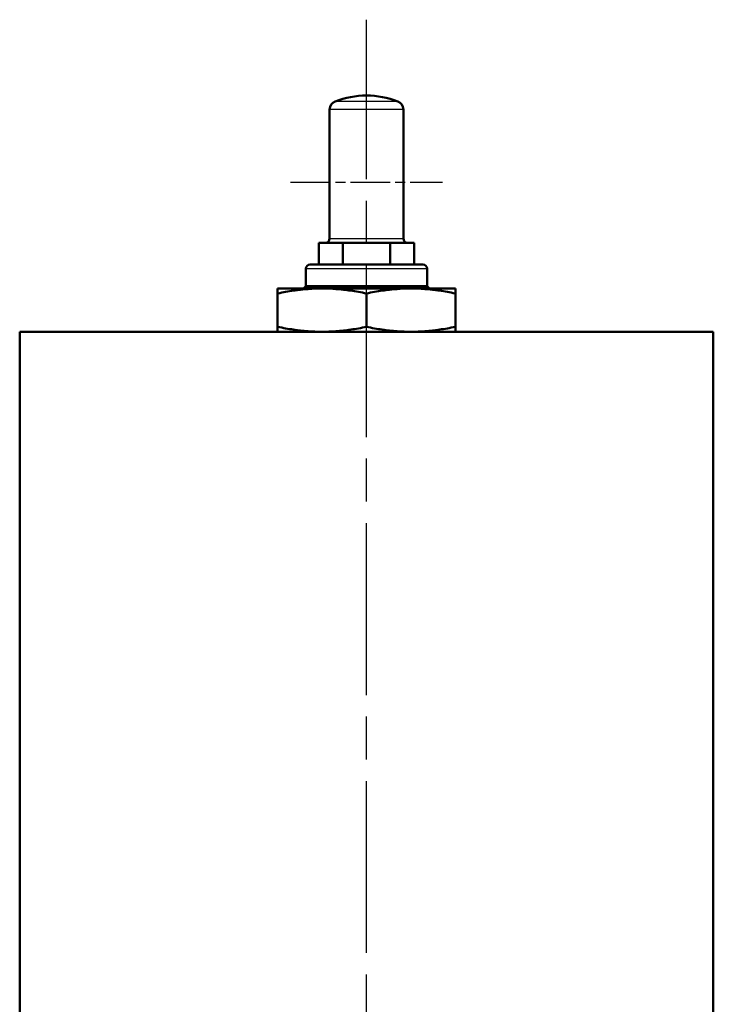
# Model space of a CAD drawing. Header units: millimetres. Extents: x 257 to 2036, y 206 to 1822.
# Tile 21 of 66: x 328 to 488, y 1595 to 1822. Entities that reach past the tile are written whole.
import ezdxf

# ---------------------------------------------------------------- set-up
doc = ezdxf.new("R2010")
doc.units = ezdxf.units.MM
doc.header["$LTSCALE"] = 7
doc.linetypes.add('CHAIN', pattern=[0.3543, 0.2362, -0.0295, 0.0591, -0.0295])
for name, color, linetype, lineweight in [('Gewinde(DIN)', 3, 'Continuous', 25), ('Mittellinie(DIN)', 4, 'CHAIN', 25), ('Mittelpunktmarkierung(DIN)', 4, 'CHAIN', 25), ('Sichtbare Kanten(DIN)', 7, 'Continuous', 50), ('Sichtbare tangentiale Kanten(DIN)', 3, 'Continuous', 25)]:
    doc.layers.add(name, color=color, linetype=linetype, lineweight=lineweight)

msp = doc.modelspace()

# ---------------------------------------------------------------- linework, layer by layer
at = {"layer": 'Gewinde(DIN)'}
for p, q in [((393.77, 1760.13), (393.77, 1759.73)), ((421.95, 1759.73), (421.95, 1760.13))]:
    msp.add_line(p, q, dxfattribs=at)
at = {"layer": 'Mittellinie(DIN)', "linetype": 'CHAIN', "ltscale": 23.990969}
msp.add_line((407.86, 832.92), (407.86, 1821.73), dxfattribs=at)
at = {"layer": 'Mittelpunktmarkierung(DIN)', "linetype": 'CHAIN', "ltscale": 5.555937}
msp.add_line((390.36, 1784.23), (425.36, 1784.23), dxfattribs=at)
at = {"layer": 'Sichtbare Kanten(DIN)'}
for p, q in [((399.36, 1801.02), (399.36, 1771.23)), ((416.36, 1801.02), (416.36, 1771.23)), ((396.89, 1770.23), (399.63, 1770.23)), ((396.89, 1770.23), (396.89, 1765.23)), ((399.63, 1770.23), (402.37, 1770.23)), ((402.37, 1770.23), (407.86, 1770.23)), ((402.37, 1770.23), (402.37, 1765.23)), ((407.86, 1770.23), (413.34, 1770.23)), ((413.34, 1770.23), (416.09, 1770.23)), ((413.34, 1770.23), (413.34, 1765.23)), ((416.09, 1770.23), (418.83, 1770.23)), ((418.83, 1770.23), (418.83, 1765.23)), ((394.86, 1765.23), (420.86, 1765.23)), ((393.86, 1760.23), (393.86, 1764.23)), ((421.86, 1760.23), (421.86, 1764.23)), ((397.61, 1759.73), (387.36, 1759.73)), ((387.36, 1758.57), (387.36, 1759.73)), ((387.36, 1750.88), (387.36, 1758.57)), ((393.86, 1760.23), (393.36, 1759.73)), ((393.86, 1760.23), (421.86, 1760.23)), ((421.86, 1760.23), (393.86, 1760.23)), ((418.11, 1759.73), (397.61, 1759.73)), ((407.86, 1750.88), (407.86, 1758.57)), ((428.36, 1759.73), (418.11, 1759.73)), ((421.86, 1760.23), (422.36, 1759.73)), ((428.36, 1759.73), (428.36, 1758.57)), ((428.36, 1750.88), (428.36, 1758.57)), ((487.86, 1749.73), (327.86, 1749.73)), ((327.86, 1536.73), (327.86, 1749.73)), ((387.36, 1749.73), (387.36, 1750.88)), ((428.36, 1750.88), (428.36, 1749.73)), ((487.86, 1536.73), (487.86, 1749.73))]:
    msp.add_line(p, q, dxfattribs=at)
at = {"layer": 'Sichtbare Kanten(DIN)', "flags": 128}
for points in [[(397.61, 1759.73), (397.2, 1759.73), (396.79, 1759.72), (396.38, 1759.71), (395.97, 1759.7), (395.56, 1759.68), (395.15, 1759.66), (394.74, 1759.63), (394.33, 1759.6), (393.92, 1759.57), (393.51, 1759.53), (393.09, 1759.49), (392.67, 1759.44), (392.25, 1759.4), (391.83, 1759.34), (391.4, 1759.28), (390.97, 1759.22), (390.54, 1759.16), (390.1, 1759.09), (389.66, 1759.01), (389.21, 1758.93), (388.76, 1758.85), (388.3, 1758.76), (387.83, 1758.67), (387.36, 1758.57)], [(407.86, 1758.57), (407.39, 1758.67), (406.92, 1758.76), (406.46, 1758.85), (406.01, 1758.93), (405.56, 1759.01), (405.12, 1759.09), (404.68, 1759.16), (404.25, 1759.22), (403.82, 1759.28), (403.39, 1759.34), (402.97, 1759.4), (402.55, 1759.44), (402.13, 1759.49), (401.71, 1759.53), (401.3, 1759.57), (400.89, 1759.6), (400.48, 1759.63), (400.07, 1759.66), (399.66, 1759.68), (399.25, 1759.7), (398.84, 1759.71), (398.43, 1759.72), (398.02, 1759.73), (397.61, 1759.73)], [(418.11, 1759.73), (417.7, 1759.73), (417.29, 1759.72), (416.88, 1759.71), (416.47, 1759.7), (416.06, 1759.68), (415.65, 1759.66), (415.24, 1759.63), (414.83, 1759.6), (414.42, 1759.57), (414.01, 1759.53), (413.59, 1759.49), (413.17, 1759.44), (412.75, 1759.4), (412.33, 1759.34), (411.9, 1759.28), (411.47, 1759.22), (411.04, 1759.16), (410.6, 1759.09), (410.16, 1759.01), (409.71, 1758.93), (409.26, 1758.85), (408.8, 1758.76), (408.33, 1758.67), (407.86, 1758.57)], [(428.36, 1758.57), (427.89, 1758.67), (427.42, 1758.76), (426.96, 1758.85), (426.51, 1758.93), (426.06, 1759.01), (425.62, 1759.09), (425.18, 1759.16), (424.75, 1759.22), (424.32, 1759.28), (423.89, 1759.34), (423.47, 1759.4), (423.05, 1759.44), (422.63, 1759.49), (422.21, 1759.53), (421.8, 1759.57), (421.39, 1759.6), (420.98, 1759.63), (420.57, 1759.66), (420.16, 1759.68), (419.75, 1759.7), (419.34, 1759.71), (418.93, 1759.72), (418.52, 1759.73), (418.11, 1759.73)], [(387.36, 1750.88), (387.83, 1750.78), (388.3, 1750.69), (388.76, 1750.6), (389.21, 1750.52), (389.66, 1750.44), (390.1, 1750.37), (390.54, 1750.3), (390.97, 1750.23), (391.4, 1750.17), (391.83, 1750.11), (392.25, 1750.06), (392.67, 1750.01), (393.09, 1749.97), (393.51, 1749.92), (393.92, 1749.89), (394.33, 1749.85), (394.74, 1749.82), (395.15, 1749.8), (395.56, 1749.78), (395.97, 1749.76), (396.38, 1749.75), (396.79, 1749.74), (397.2, 1749.73), (397.61, 1749.73)], [(397.61, 1749.73), (398.02, 1749.73), (398.43, 1749.74), (398.84, 1749.75), (399.25, 1749.76), (399.66, 1749.78), (400.07, 1749.8), (400.48, 1749.82), (400.89, 1749.85), (401.3, 1749.89), (401.71, 1749.92), (402.13, 1749.97), (402.55, 1750.01), (402.97, 1750.06), (403.39, 1750.11), (403.82, 1750.17), (404.25, 1750.23), (404.68, 1750.3), (405.12, 1750.37), (405.56, 1750.44), (406.01, 1750.52), (406.46, 1750.6), (406.92, 1750.69), (407.39, 1750.78), (407.86, 1750.88)], [(407.86, 1750.88), (408.33, 1750.78), (408.8, 1750.69), (409.26, 1750.6), (409.71, 1750.52), (410.16, 1750.44), (410.6, 1750.37), (411.04, 1750.3), (411.47, 1750.23), (411.9, 1750.17), (412.33, 1750.11), (412.75, 1750.06), (413.17, 1750.01), (413.59, 1749.97), (414.01, 1749.92), (414.42, 1749.89), (414.83, 1749.85), (415.24, 1749.82), (415.65, 1749.8), (416.06, 1749.78), (416.47, 1749.76), (416.88, 1749.75), (417.29, 1749.74), (417.7, 1749.73), (418.11, 1749.73)], [(418.11, 1749.73), (418.52, 1749.73), (418.93, 1749.74), (419.34, 1749.75), (419.75, 1749.76), (420.16, 1749.78), (420.57, 1749.8), (420.98, 1749.82), (421.39, 1749.85), (421.8, 1749.89), (422.21, 1749.92), (422.63, 1749.97), (423.05, 1750.01), (423.47, 1750.06), (423.89, 1750.11), (424.32, 1750.17), (424.75, 1750.23), (425.18, 1750.3), (425.62, 1750.37), (426.06, 1750.44), (426.51, 1750.52), (426.96, 1750.6), (427.42, 1750.69), (427.89, 1750.78), (428.36, 1750.88)]]:
    msp.add_lwpolyline(points, dxfattribs=at)
at = {"layer": 'Sichtbare Kanten(DIN)'}
for centre, radius, start, end in [((407.86, 1784.23), 20, 68.8316, 111.1684), ((401.36, 1801.02), 2, 111.1684, 180), ((414.36, 1801.02), 2, 0, 68.8316), ((398.36, 1771.23), 1, 270, 0), ((417.36, 1771.23), 1, 180, 270), ((394.86, 1764.23), 1, 90, 180), ((420.86, 1764.23), 1, 0, 90)]:
    msp.add_arc(centre, radius, start, end, dxfattribs=at)
at = {"layer": 'Sichtbare tangentiale Kanten(DIN)'}
for p, q in [((415.08, 1802.88), (400.64, 1802.88)), ((416.36, 1801.02), (399.36, 1801.02)), ((399.36, 1771.23), (416.36, 1771.23)), ((421.86, 1764.23), (393.86, 1764.23))]:
    msp.add_line(p, q, dxfattribs=at)

doc.saveas('drawing.dxf')
